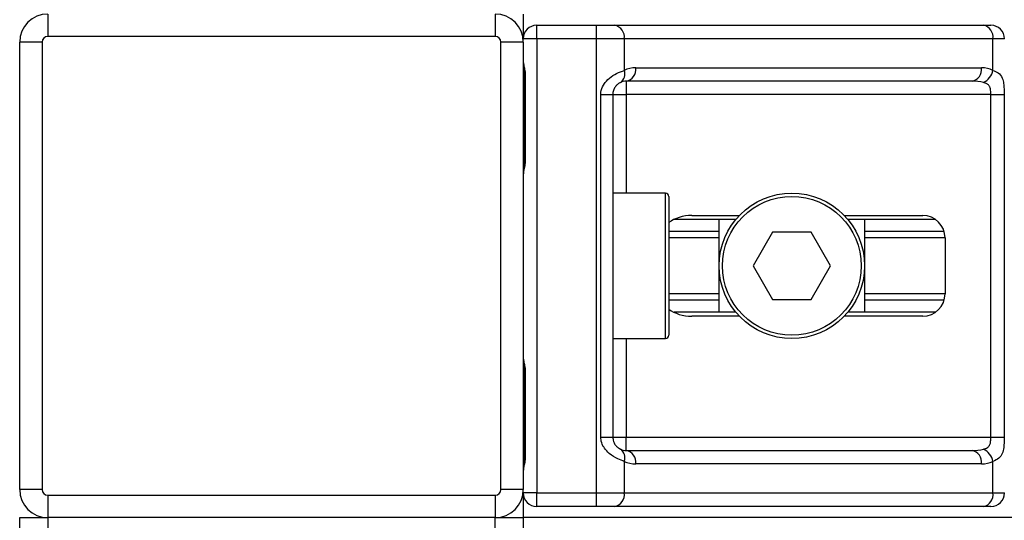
# Model space of a CAD drawing. Header units: millimetres. Extents: x 0 to 420, y 0 to 297.
# Tile 20 of 106: x 73.48 to 78.14, y 197.47 to 199.84. Entities that reach past the tile are written whole.
import ezdxf

# ---------------------------------------------------------------- set-up
doc = ezdxf.new("R2010")
doc.units = ezdxf.units.MM

msp = doc.modelspace()

# ---------------------------------------------------------------- linework, layer by layer
at = {"color": 7, "linetype": 'Continuous', "lineweight": 25}
for p, q in [((73.61033, 199.86487), (73.61033, 199.75879)), ((75.732, 199.86487), (75.732, 199.75879)), ((75.8646, 199.86487), (75.8646, 199.74818)), ((75.92825, 199.74818), (75.92825, 199.81183)), ((75.92825, 199.81183), (76.21204, 199.81183)), ((76.21204, 199.74818), (76.21204, 199.81183)), ((76.21204, 199.81183), (76.2983, 199.81183)), ((76.2983, 199.81183), (78.04601, 199.81183)), ((78.04601, 199.81183), (78.08175, 199.81183)), ((75.732, 199.75879), (73.61033, 199.75879)), ((73.47772, 197.6106), (73.47772, 199.73227)), ((73.58381, 199.73227), (73.47772, 199.73227)), ((73.58381, 199.73227), (73.58381, 197.6106)), ((75.75852, 197.6106), (75.75852, 199.73227)), ((75.8646, 199.73227), (75.75852, 199.73227)), ((75.92825, 199.74818), (75.8646, 199.74818)), ((75.8646, 199.73227), (75.8646, 197.6106)), ((75.92825, 199.74818), (75.92825, 197.59469)), ((76.21204, 199.74818), (75.92825, 199.74818)), ((76.21204, 197.59469), (76.21204, 199.74818)), ((76.34331, 199.74818), (76.21204, 199.74818)), ((76.34331, 199.74818), (76.34331, 199.59812)), ((78.09102, 199.74818), (76.34331, 199.74818)), ((78.09102, 199.59812), (78.09102, 199.74818)), ((78.1454, 199.74818), (78.09102, 199.74818)), ((75.87029, 199.57314), (75.87029, 199.17533)), ((75.87029, 199.57314), (75.87435, 199.57314)), ((75.87435, 199.57314), (75.87435, 199.17533)), ((76.39759, 199.61027), (78.03674, 199.61027)), ((77.99173, 199.54662), (76.35259, 199.54662)), ((76.35259, 199.54662), (76.35259, 199.48297)), ((76.2322, 197.85989), (76.2322, 199.48297)), ((76.2322, 199.48297), (76.28894, 199.48297)), ((76.28894, 199.48297), (76.28894, 197.85989)), ((76.28894, 199.48297), (76.35259, 199.48297)), ((78.08102, 199.48297), (76.35259, 199.48297)), ((76.35259, 199.48297), (76.35259, 199.0162)), ((78.08102, 199.48297), (78.1443, 199.48297)), ((78.08102, 197.85989), (78.08102, 199.48297)), ((78.1443, 199.48297), (78.1443, 197.85989)), ((75.87029, 199.17533), (75.87435, 199.17533)), ((76.53823, 199.0162), (76.28894, 199.0162)), ((76.53823, 198.32666), (76.53823, 199.0162)), ((76.55414, 199.00029), (76.55414, 198.34257)), ((76.87225, 198.89156), (76.57921, 198.89156)), ((76.664, 198.91012), (76.88881, 198.91012)), ((76.79283, 198.45131), (76.79283, 198.89156)), ((77.38639, 198.91012), (77.75811, 198.91012)), ((77.81806, 198.89156), (77.40296, 198.89156)), ((77.48237, 198.89156), (77.48237, 198.45131)), ((76.79283, 198.83406), (76.55414, 198.83406)), ((77.04573, 198.83056), (76.95386, 198.67143)), ((77.22947, 198.83056), (77.04573, 198.83056)), ((77.32134, 198.67143), (77.22947, 198.83056)), ((77.85986, 198.83406), (77.48237, 198.83406)), ((76.79283, 198.80361), (76.55414, 198.80361)), ((77.86419, 198.80361), (77.48237, 198.80361)), ((77.86419, 198.80404), (77.86419, 198.53883)), ((76.95386, 198.67143), (77.04573, 198.51231)), ((77.22947, 198.51231), (77.32134, 198.67143)), ((76.79283, 198.53926), (76.55414, 198.53926)), ((76.79283, 198.50881), (76.55414, 198.50881)), ((77.04573, 198.51231), (77.22947, 198.51231)), ((77.86419, 198.53926), (77.48237, 198.53926)), ((77.85986, 198.50881), (77.48237, 198.50881)), ((76.87225, 198.45131), (76.57921, 198.45131)), ((77.81806, 198.45131), (77.40296, 198.45131)), ((76.88881, 198.43275), (76.664, 198.43275)), ((77.75811, 198.43275), (77.38639, 198.43275)), ((76.28894, 198.32666), (76.53823, 198.32666)), ((76.35259, 198.32666), (76.35259, 197.85989)), ((75.87029, 198.16754), (75.87029, 197.76972)), ((75.87029, 198.16754), (75.87435, 198.16754)), ((75.87435, 198.16754), (75.87435, 197.76972)), ((76.2322, 197.85989), (76.28894, 197.85989)), ((76.28894, 197.85989), (76.35259, 197.85989)), ((76.35259, 197.79624), (76.35259, 197.85989)), ((76.35259, 197.85989), (78.08102, 197.85989)), ((78.08102, 197.85989), (78.1443, 197.85989)), ((76.35259, 197.79624), (77.99173, 197.79624)), ((75.87029, 197.76972), (75.87435, 197.76972)), ((76.34331, 197.74475), (76.34331, 197.59469)), ((78.03674, 197.73259), (76.39759, 197.73259)), ((78.09102, 197.59469), (78.09102, 197.74475)), ((73.58381, 197.6106), (73.47772, 197.6106)), ((75.8646, 197.6106), (75.75852, 197.6106)), ((73.61033, 197.58408), (73.61033, 197.47799)), ((73.61033, 197.58408), (75.732, 197.58408)), ((75.732, 197.58408), (75.732, 197.47799)), ((75.8646, 197.59469), (75.8646, 197.47799)), ((75.92825, 197.59469), (75.8646, 197.59469)), ((75.92825, 197.59469), (76.21204, 197.59469)), ((75.92825, 197.53104), (75.92825, 197.59469)), ((76.21204, 197.59469), (76.34331, 197.59469)), ((76.21204, 197.53104), (76.21204, 197.59469)), ((76.34331, 197.59469), (78.09102, 197.59469)), ((78.09102, 197.59469), (78.1454, 197.59469)), ((76.21204, 197.53104), (75.92825, 197.53104)), ((76.2983, 197.53104), (76.21204, 197.53104)), ((78.04601, 197.53104), (76.2983, 197.53104)), ((78.08175, 197.53104), (78.04601, 197.53104)), ((73.47772, 196.84149), (73.47772, 197.47799)), ((73.47772, 197.47799), (73.61033, 197.47799)), ((75.732, 197.47799), (73.61033, 197.47799)), ((73.61033, 197.47799), (73.61033, 196.84149)), ((75.732, 196.84149), (75.732, 197.47799)), ((75.732, 197.47799), (75.8646, 197.47799)), ((137.65821, 197.47799), (75.8646, 197.47799)), ((75.8646, 197.47799), (75.8646, 196.84149))]:
    msp.add_line(p, q, dxfattribs=at)
for radius in [0.34477, 0.32886]:
    msp.add_circle((77.1376, 198.67143), radius, dxfattribs=at)
for centre, radius, start, end in [((73.61033, 199.73227), 0.1326, 90, 180), ((75.732, 199.73227), 0.1326, 0, 90), ((75.92825, 199.74818), 0.06365, 90, 180), ((76.28705, 199.75614), 0.05682, 351.95053, 78.57825), ((78.03476, 199.75614), 0.05682, 351.95053, 78.57825), ((78.08175, 199.74818), 0.06365, 0, 90), ((73.61033, 199.73227), 0.02652, 90, 180), ((75.732, 199.73227), 0.02652, 0, 90), ((76.29773, 199.5807), 0.04879, 304.60987, 20.91019), ((76.39759, 199.48297), 0.1273, 90, 115.24042), ((76.34133, 199.60232), 0.05682, 281.42175, 8.04947), ((77.98048, 199.60232), 0.05682, 281.42175, 8.04947), ((78.03674, 199.48297), 0.1273, 64.75958, 90), ((78.0107, 199.61453), 0.08198, 295.51601, 348.45149), ((76.35259, 199.48297), 0.06365, 90, 115.24042), ((76.53823, 199.00029), 0.01591, 0, 90), ((77.75811, 198.80404), 0.10608, 0, 90), ((77.75811, 198.53883), 0.10608, 270, 0), ((76.53823, 198.34257), 0.01591, 270, 0), ((76.29773, 197.76216), 0.04879, 339.08981, 55.39013), ((76.35259, 197.85989), 0.06365, 244.75958, 270), ((76.34133, 197.74055), 0.05682, 351.95053, 78.57825), ((77.98048, 197.74055), 0.05682, 351.95053, 78.57825), ((78.0107, 197.72834), 0.08198, 11.54851, 64.48399), ((76.39759, 197.85989), 0.1273, 244.75958, 270), ((78.03674, 197.85989), 0.1273, 270, 295.24042), ((73.61033, 197.6106), 0.1326, 180, 270), ((73.61033, 197.6106), 0.02652, 180, 270), ((75.732, 197.6106), 0.02652, 270, 0), ((75.732, 197.6106), 0.1326, 270, 0), ((75.92825, 197.59469), 0.06365, 180, 270), ((76.28705, 197.58673), 0.05682, 281.42175, 8.04947), ((78.03476, 197.58673), 0.05682, 281.42175, 8.04947), ((78.08175, 197.59469), 0.06365, 270, 0)]:
    msp.add_arc(centre, radius, start, end, dxfattribs=at)
for centre, major_axis, ratio, start_param, end_param in [((77.99173, 199.48297), (0.1273, 0), 0.5, 1.130268, 1.5707963), ((76.664, 198.80404), (0.15002, 0), 0.7071068, 1.5707963, 2.3923913), ((76.664, 198.53883), (0.15002, 0), 0.7071068, 3.890794, 4.712389), ((77.99173, 197.85989), (0.1273, 0), 0.5, 4.712389, 5.1529173)]:
    msp.add_ellipse(centre, major_axis=major_axis, ratio=ratio, start_param=start_param, end_param=end_param, dxfattribs=at)
for points, knots in [([(75.8646, 199.63983), (75.86469, 199.63798), (75.86505, 199.63071), (75.86775, 199.62017), (75.87135, 199.6037), (75.87391, 199.5901), (75.87425, 199.57723), (75.87435, 199.57314)], [0, 0, 0, 0, 0.1172575, 0.461179, 0.5069762, 0.8431627, 1, 1, 1, 1]), ([(75.86512, 199.63284), (75.86526, 199.63014), (75.86599, 199.61635), (75.8703, 199.59368), (75.87019, 199.57337), (75.87015, 199.56574)], [0, 0, 0, 0, 0.1322449, 0.6741763, 1, 1, 1, 1]), ([(76.2322, 199.48297), (76.23235, 199.48676), (76.233, 199.5024), (76.23932, 199.51909), (76.25296, 199.54173), (76.27298, 199.56346), (76.30872, 199.58599), (76.33143, 199.59395), (76.34331, 199.59812)], [0, 0, 0, 0, 0.0620594, 0.25604, 0.2811965, 0.496867, 0.7368773, 1, 1, 1, 1]), ([(78.09102, 199.59812), (78.09969, 199.59473), (78.11954, 199.58695), (78.13512, 199.56602), (78.14101, 199.54177), (78.14344, 199.51969), (78.1442, 199.50158), (78.14428, 199.48732), (78.1443, 199.48297)], [0, 0, 0, 0, 0.2204024, 0.5050019, 0.6931202, 0.7669429, 0.9288339, 1, 1, 1, 1]), ([(76.32544, 199.54054), (76.32169, 199.5386), (76.31534, 199.53532), (76.30651, 199.52721), (76.29952, 199.51861), (76.29278, 199.50721), (76.28922, 199.4932), (76.28899, 199.48486), (76.28894, 199.48297)], [0, 0, 0, 0, 0.273797, 0.4623029, 0.4991581, 0.7049828, 0.9330438, 1, 1, 1, 1]), ([(78.08102, 199.48297), (78.08092, 199.48997), (78.08075, 199.50244), (78.07822, 199.51511), (78.07397, 199.52458), (78.06902, 199.53038), (78.05929, 199.53674), (78.05162, 199.53894), (78.04601, 199.54054)], [0, 0, 0, 0, 0.2459514, 0.4382643, 0.4984306, 0.6829349, 0.7679658, 1, 1, 1, 1]), ([(75.87435, 199.17533), (75.87412, 199.1694), (75.87355, 199.15452), (75.86981, 199.13738), (75.86591, 199.12088), (75.86514, 199.11364), (75.8646, 199.10864)], [0, 0, 0, 0, 0.2269894, 0.5690124, 0.702034, 1, 1, 1, 1]), ([(75.86951, 199.17537), (75.8696, 199.16692), (75.86982, 199.146), (75.86399, 199.1242), (75.86514, 199.11091), (75.86535, 199.10842)], [0, 0, 0, 0, 0.3553058, 0.87926, 1, 1, 1, 1]), ([(75.8646, 198.23422), (75.86469, 198.23237), (75.86505, 198.2251), (75.86775, 198.21456), (75.87135, 198.19809), (75.87391, 198.18449), (75.87425, 198.17163), (75.87435, 198.16754)], [0, 0, 0, 0, 0.1172575, 0.461179, 0.5069762, 0.8431627, 1, 1, 1, 1]), ([(75.86512, 198.22724), (75.86526, 198.22453), (75.86599, 198.21074), (75.8703, 198.18808), (75.87019, 198.16777), (75.87015, 198.16014)], [0, 0, 0, 0, 0.1322449, 0.6741763, 1, 1, 1, 1]), ([(76.34331, 197.74475), (76.33347, 197.74814), (76.31093, 197.75591), (76.27586, 197.77685), (76.25296, 197.8011), (76.23957, 197.82317), (76.23308, 197.84129), (76.2324, 197.85554), (76.2322, 197.85989)], [0, 0, 0, 0, 0.2204024, 0.5050019, 0.6931202, 0.7669429, 0.9288339, 1, 1, 1, 1]), ([(76.28894, 197.85989), (76.28959, 197.8529), (76.29076, 197.84043), (76.29732, 197.82775), (76.30406, 197.81829), (76.3098, 197.81249), (76.31804, 197.80613), (76.32232, 197.80393), (76.32544, 197.80232)], [0, 0, 0, 0, 0.2459514, 0.4382643, 0.4984306, 0.6829349, 0.7679658, 1, 1, 1, 1]), ([(78.04601, 197.80232), (78.05261, 197.80427), (78.06374, 197.80755), (78.07197, 197.81565), (78.07705, 197.82425), (78.08023, 197.83566), (78.08096, 197.84966), (78.08101, 197.858), (78.08102, 197.85989)], [0, 0, 0, 0, 0.27379704, 0.46230291, 0.49915809, 0.70498278, 0.93304377, 1, 1, 1, 1]), ([(78.1443, 197.85989), (78.14428, 197.8561), (78.14421, 197.84046), (78.14349, 197.82377), (78.14098, 197.80114), (78.13605, 197.7794), (78.12076, 197.75688), (78.10123, 197.74891), (78.09102, 197.74475)], [0, 0, 0, 0, 0.0620594, 0.25604, 0.28119649, 0.496867, 0.73687732, 1, 1, 1, 1]), ([(75.87435, 197.76972), (75.87412, 197.76379), (75.87355, 197.74891), (75.86981, 197.73178), (75.86591, 197.71527), (75.86514, 197.70804), (75.8646, 197.70304)], [0, 0, 0, 0, 0.2269894, 0.5690124, 0.702034, 1, 1, 1, 1]), ([(75.86951, 197.76976), (75.8696, 197.76131), (75.86982, 197.7404), (75.86399, 197.7186), (75.86514, 197.70531), (75.86535, 197.70282)], [0, 0, 0, 0, 0.3553058, 0.87926, 1, 1, 1, 1])]:
    msp.add_open_spline(points, degree=3, knots=knots, dxfattribs=at)

doc.saveas('drawing.dxf')
